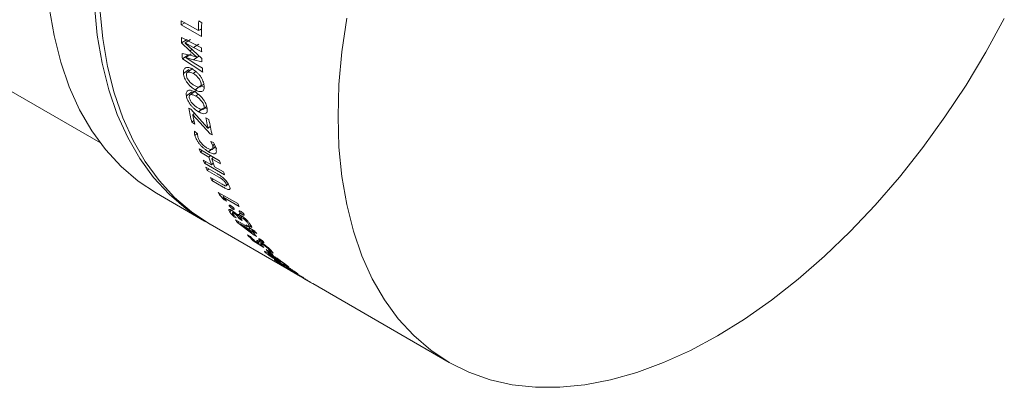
# Model space of a CAD drawing. Header units: millimetres. Extents: x 0 to 1118, y 0 to 864.
# Tile 228 of 256: x 288 to 320, y 609 to 621. Entities that reach past the tile are written whole.
import ezdxf

# ---------------------------------------------------------------- set-up
doc = ezdxf.new("R2010")
doc.units = ezdxf.units.MM

msp = doc.modelspace()

# ---------------------------------------------------------------- linework, layer by layer
at = {"color": 7, "linetype": 'Continuous', "lineweight": 15}
for p, q in [((271.0561, 628.9472), (291.0675, 617.3949)), ((293.8036, 621.2817), (293.6868, 621.2145)), ((294.2447, 621.027), (293.6876, 621.3486)), ((294.3485, 621.2844), (294.2508, 621.3408)), ((293.6868, 621.2145), (294.3416, 620.8365)), ((294.3439, 621.0829), (294.2447, 621.027)), ((294.3053, 621.0612), (294.3432, 621.0392)), ((294.345, 620.4731), (293.692, 620.8074)), ((293.8737, 620.7411), (293.6971, 620.6311)), ((293.9857, 620.7381), (293.809, 620.6291)), ((293.6971, 620.6311), (293.964, 620.3773)), ((293.8091, 620.6259), (293.809, 620.6291)), ((293.809, 620.6291), (294.0825, 620.48)), ((294.0617, 620.3937), (293.8091, 620.6259)), ((294.0509, 620.4322), (293.964, 620.3773)), ((293.964, 620.3773), (294.1946, 620.173)), ((294.3486, 620.1233), (294.0617, 620.3937)), ((294.0825, 620.48), (294.3483, 620.3405)), ((293.9715, 620.2329), (293.7128, 620.2897)), ((293.9001, 620.2324), (293.7238, 620.1149)), ((293.7238, 620.1149), (294.3812, 619.6891)), ((294.0072, 620.2717), (293.8308, 620.1558)), ((293.8309, 620.1536), (293.8308, 620.1558)), ((293.8308, 620.1558), (294.0799, 620.083)), ((294.1095, 619.9803), (293.8309, 620.1536)), ((294.1947, 620.1696), (293.9715, 620.2329)), ((294.0799, 620.083), (294.3534, 620.0198)), ((294.1946, 620.173), (294.1947, 620.1696)), ((293.9317, 619.7658), (293.9441, 619.7198)), ((294.3728, 619.8128), (294.1095, 619.9803)), ((294.0257, 619.0506), (293.8515, 618.9159)), ((294.0257, 619.0506), (294.0421, 619.0004)), ((294.3099, 619.243), (294.1348, 619.114)), ((294.3099, 619.243), (294.4242, 619.1937)), ((294.1567, 618.9086), (294.2371, 618.9693)), ((293.9973, 618.4828), (293.9284, 618.5226)), ((294.5507, 617.8721), (293.9973, 618.4828)), ((294.4206, 618.5404), (294.5236, 618.495)), ((294.0979, 618.1234), (294.0271, 618.0629)), ((294.113, 618.3552), (294.0576, 618.3095)), ((294.0576, 618.3095), (294.0605, 618.3078)), ((294.0605, 618.3078), (294.6239, 617.6929)), ((294.5822, 618.1495), (294.4845, 618.2059)), ((294.0271, 618.0629), (294.1249, 618.0065)), ((294.2178, 617.6924), (294.1169, 617.772)), ((294.5546, 617.8698), (294.5507, 617.8721)), ((294.6267, 617.9306), (294.5546, 617.8698)), ((294.2, 617.6985), (294.13, 617.6354)), ((294.2264, 617.5837), (294.2178, 617.6924)), ((294.6239, 617.6929), (294.689, 617.6553)), ((294.7337, 617.4112), (294.6454, 617.4463)), ((294.6454, 617.4463), (294.704, 617.3072)), ((294.925, 616.8216), (294.2702, 617.1996)), ((294.3618, 617.1467), (294.3059, 617.0931)), ((294.7657, 617.3627), (294.704, 617.3072)), ((294.7419, 617.2649), (294.8377, 617.2217)), ((294.3059, 617.0931), (294.5755, 616.9375)), ((294.6662, 616.6844), (294.3966, 616.84)), ((294.6314, 616.9911), (294.5755, 616.9375)), ((294.7291, 616.9347), (294.6732, 616.8811)), ((294.6732, 616.8811), (294.9607, 616.7151)), ((294.4868, 616.7879), (294.4359, 616.737)), ((294.4359, 616.737), (295.0907, 616.359)), ((294.8588, 616.3945), (294.4865, 616.6095)), ((294.5758, 616.5579), (294.5281, 616.5088)), ((294.5281, 616.5088), (294.9083, 616.2893)), ((294.7227, 616.7402), (294.6662, 616.6844)), ((295.0514, 616.462), (294.7639, 616.628)), ((295.0093, 616.0579), (294.6293, 616.2773)), ((294.7174, 616.2264), (294.6742, 616.1802)), ((294.6742, 616.1802), (295.0476, 615.9646)), ((295.1509, 616.0141), (295.2055, 616.0715)), ((292.8868, 615.7673), (294.4412, 614.87)), ((295.5135, 615.4341), (294.8857, 615.7966)), ((294.9606, 615.7533), (294.9286, 615.7171)), ((294.9286, 615.7171), (295.0713, 615.5535)), ((295.0794, 615.6847), (295.0426, 615.643)), ((295.0426, 615.643), (295.5632, 615.3424)), ((295.1521, 615.5175), (295.0435, 615.6415)), ((295.1133, 615.6018), (295.0713, 615.5535)), ((295.0713, 615.5535), (295.1521, 615.5175)), ((295.3142, 615.2287), (295.2595, 615.1619)), ((295.3801, 615.1748), (295.3452, 615.1324)), ((295.3942, 615.0053), (295.4654, 614.9757)), ((295.8199, 614.6905), (295.4426, 614.9084)), ((295.5284, 615.0384), (295.5265, 615.0395)), ((295.5865, 615.1088), (295.5284, 615.0384)), ((295.6142, 615.0604), (295.5448, 614.9753)), ((295.5448, 614.9753), (295.5713, 614.9367)), ((295.6485, 615.032), (295.5713, 614.9367)), ((295.5713, 614.9367), (295.6586, 614.8863)), ((295.6548, 615.028), (295.6142, 614.9787)), ((294.6179, 614.7679), (297.3087, 613.2146)), ((295.516, 614.8102), (295.546, 614.8487)), ((295.516, 614.8102), (296.0421, 614.4122)), ((295.599, 614.7731), (295.597, 614.7758)), ((295.734, 614.674), (295.599, 614.7731)), ((295.708, 614.7102), (295.8787, 614.6117)), ((295.9665, 614.4968), (295.734, 614.674)), ((295.8672, 614.6964), (295.7785, 614.7477)), ((295.8199, 614.6905), (295.838, 614.7133)), ((295.8693, 614.7292), (295.97, 614.6596)), ((295.8787, 614.6117), (295.9046, 614.6448)), ((296.0704, 614.5459), (295.9087, 614.6393)), ((295.9675, 614.5604), (295.9917, 614.5914)), ((295.9311, 614.3681), (295.8334, 614.4245)), ((295.969, 614.495), (295.9665, 614.4968)), ((295.9675, 614.5604), (296.1292, 614.4671)), ((296.0421, 614.4122), (296.1185, 614.3681)), ((296.0168, 614.2269), (296.3604, 614.0176)), ((296.2065, 614.1349), (296.0662, 614.221)), ((296.224, 614.2292), (296.1773, 614.1644)), ((296.3604, 614.0176), (296.3042, 614.073)), ((296.515, 613.9019), (296.4352, 613.948)), ((296.5226, 613.8564), (296.4927, 613.8116)), ((296.562, 613.8987), (296.6632, 613.834)), ((296.5968, 613.8222), (296.5847, 613.8045)), ((296.5847, 613.8045), (296.6644, 613.7585)), ((296.7196, 613.6899), (296.7193, 613.6904)), ((296.9878, 613.4547), (296.985, 613.4563)), ((297.0275, 613.414), (297.0421, 613.4374)), ((297.0364, 613.4701), (297.0795, 613.435)), ((297.1027, 613.4422), (297.064, 613.3793)), ((297.0795, 613.435), (297.1737, 613.3806)), ((297.1737, 613.3806), (297.1268, 613.4188)), ((297.1395, 613.344), (297.1425, 613.3423)), ((297.2744, 613.2345), (297.351, 613.1903)), ((297.3954, 613.1645), (297.5642, 613.0671)), ((297.528, 613.0888), (297.5261, 613.0899)), ((297.5705, 613.0635), (297.6085, 613.0417)), ((297.6085, 613.0417), (297.6255, 613.0319)), ((297.6529, 613.0159), (297.8611, 612.8957)), ((297.8613, 612.8956), (297.9014, 612.8728)), ((297.9492, 612.8448), (302.3608, 610.2981))]:
    msp.add_line(p, q, dxfattribs=at)
at = {"color": 9, "linetype": 'Continuous', "lineweight": 0}
for p, q in [((294.2592, 620.5889), (294.0825, 620.48)), ((294.2563, 620.1979), (294.0799, 620.083))]:
    msp.add_line(p, q, dxfattribs=at)
at = {"color": 7, "linetype": 'Continuous', "lineweight": 15, "flags": 128}
for points in [[(289.4127, 621.7755), (289.5684, 620.8687), (289.7853, 620.0126), (290.0622, 619.2115), (290.3979, 618.4696), (290.7904, 617.7906), (291.238, 617.178), (291.7381, 616.6348), (292.2885, 616.1639), (292.8861, 615.7677), (292.8868, 615.7673)], [(290.8733, 621.831), (290.967, 620.8781), (291.1227, 619.9714), (291.3396, 619.1153), (291.6166, 618.3142), (291.9522, 617.5723), (292.3448, 616.8933), (292.7923, 616.2807), (293.2925, 615.7375), (293.8428, 615.2666), (294.4405, 614.8704), (294.53, 614.8197)], [(291.0501, 621.7289), (291.1438, 620.7761), (291.2995, 619.8693), (291.5164, 619.0132), (291.7934, 618.2122), (292.129, 617.4703), (292.5216, 616.7912), (292.9691, 616.1786), (293.4693, 615.6355), (294.0196, 615.1646), (294.6172, 614.7683), (294.6179, 614.7679)], [(299.0423, 621.431), (298.8866, 620.3444), (298.7929, 619.2833), (298.7616, 618.2531), (298.7929, 617.2591), (298.8866, 616.3063), (299.0423, 615.3995), (299.2592, 614.5434), (299.5362, 613.7423), (299.8718, 613.0004), (300.2644, 612.3214), (300.7119, 611.7088), (301.2121, 611.1656), (301.7624, 610.6947), (302.36, 610.2985), (303.0019, 609.9789), (303.6848, 609.7377), (304.4052, 609.576), (305.1595, 609.4946), (305.9438, 609.494), (306.754, 609.5742), (307.5862, 609.7348), (308.436, 609.9749), (309.2991, 610.2933), (310.1711, 610.6885), (311.0475, 611.1583)], [(311.0475, 611.1583), (311.924, 611.7004), (312.796, 612.3121), (313.6591, 612.9901), (314.5089, 613.7312), (315.3411, 614.5314), (316.1513, 615.3867), (316.9356, 616.2928), (317.6898, 617.245), (318.4103, 618.2385), (319.0932, 619.2682), (319.735, 620.3289), (320.3327, 621.4151)], [(293.9317, 619.7658), (293.8439, 619.7037), (293.7561, 619.6415)], [(294.0574, 619.7988), (293.9698, 619.7377), (293.8823, 619.6767)], [(294.0711, 619.6414), (294.1591, 619.7021), (294.1614, 619.7038)], [(294.1435, 619.0778), (294.0565, 619.0114), (293.9696, 618.9451)], [(294.3848, 618.5117), (294.3339, 618.4707), (294.2471, 618.4011)], [(294.4061, 618.4928), (294.4935, 618.5612), (294.5077, 618.5724)], [(294.6776, 617.2048), (294.6574, 617.1859), (294.573, 617.107)]]:
    msp.add_lwpolyline(points, dxfattribs=at)
at = {"color": 7, "linetype": 'Continuous', "lineweight": 15}
for centre, radius, start, end in [((310.1692, 621.1826), 16.4824, 179.42305, 179.88904), ((311.1674, 620.8565), 16.9236, 178.36003, 179.42275), ((311.1628, 620.8022), 16.8212, 178.35732, 179.88312), ((309.2935, 621.1716), 15.6057, 181.33712, 181.98477), ((310.0431, 620.7966), 15.7015, 181.18058, 181.66456), ((308.3784, 621.13), 14.6897, 183.27909, 183.96218), ((309.5341, 620.7842), 15.1999, 182.49177, 182.88254), ((308.9336, 620.746), 14.5907, 183.66723, 184.15402), ((305.218, 620.7083), 11.4993, 190.95687, 193.2999), ((305.1904, 620.6238), 11.3708, 191.74343, 193.30742), ((305.8853, 620.4094), 11.6118, 190.93896, 192.63295), ((305.847, 620.3249), 11.4729, 190.93035, 193.45548), ((303.4796, 620.2336), 9.6964, 198.2347, 198.89806), ((303.018, 620.0678), 9.2058, 200.52588, 201.2119), ((303.5263, 620.0008), 9.4605, 198.89295, 200.52156), ((303.624, 619.9444), 9.4605, 198.89295, 200.52156), ((304.1344, 619.8556), 9.6964, 198.2347, 198.89806), ((302.691, 619.9378), 8.8539, 202.08126, 202.7861), ((302.2556, 619.7458), 8.3781, 204.45648, 205.18856), ((303.6728, 619.6898), 9.2058, 200.52588, 201.2119), ((301.8298, 619.5032), 7.8715, 208.09277, 208.74997), ((295.4831, 615.8849), 0.5025, 208.77614, 208.97547), ((302.4471, 619.1351), 7.8595, 208.09237, 208.85257), ((300.9419, 618.944), 6.8212, 216.27237, 217.3021), ((301.4116, 618.8432), 6.9824, 214.12435, 214.52061), ((301.4019, 618.7868), 6.9237, 215.68889, 216.27291), ((301.4907, 618.7356), 6.9237, 215.68889, 216.27291), ((301.2629, 618.6834), 6.7504, 217.09792, 218.34988), ((300.5685, 618.6348), 6.3362, 221.64263, 224.08147), ((300.6806, 618.5915), 6.3556, 221.64483, 223.44521), ((301.3137, 618.6029), 6.7025, 217.09407, 219.18459), ((301.6065, 618.6089), 6.867, 216.27465, 217.09538), ((300.7614, 618.3059), 6.1406, 225.20981, 227.14246), ((300.8411, 618.2599), 6.1406, 225.20981, 227.14246)]:
    msp.add_arc(centre, radius, start, end, dxfattribs=at)
for points, knots in [([(294.0548, 619.7808), (294.0132, 619.8014), (293.9302, 619.8426), (293.8402, 619.8401), (293.7888, 619.8064), (293.7548, 619.7496), (293.7555, 619.6848), (293.7559, 619.6416)], [0, 0, 0, 0, 0.250173, 0.4996468, 0.6249625, 0.7501601, 1, 1, 1, 1]), ([(293.8525, 619.5829), (293.8521, 619.5973), (293.8514, 619.6259), (293.8627, 619.6593), (293.8845, 619.6813), (293.9258, 619.6917), (293.9884, 619.6839), (294.0435, 619.6555), (294.0711, 619.6414)], [0, 0, 0, 0, 0.1251455, 0.25013341, 0.37410809, 0.50014736, 0.74989825, 1, 1, 1, 1]), ([(294.4283, 619.2438), (294.4193, 619.2935), (294.4059, 619.3682), (294.3548, 619.4766), (294.3065, 619.5545), (294.249, 619.6263), (294.1648, 619.7091), (294.0986, 619.7523), (294.0548, 619.7808)], [0, 0, 0, 0, 0.2492929, 0.3744009, 0.4995655, 0.6218534, 0.7499287, 1, 1, 1, 1]), ([(293.7561, 619.6415), (293.7655, 619.5924), (293.7797, 619.5187), (293.8331, 619.4129), (293.8835, 619.3369), (293.942, 619.267), (294.026, 619.1848), (294.0913, 619.1423), (294.1348, 619.114)], [0, 0, 0, 0, 0.2492722, 0.3736948, 0.4995692, 0.6247662, 0.7499982, 1, 1, 1, 1]), ([(294.1164, 619.2483), (294.088, 619.2663), (294.0311, 619.3021), (293.9603, 619.3696), (293.9107, 619.4323), (293.8808, 619.4839), (293.8606, 619.5354), (293.8551, 619.5671), (293.8524, 619.583)], [0, 0, 0, 0, 0.250184, 0.4998614, 0.6299623, 0.749827, 0.8748456, 1, 1, 1, 1]), ([(294.0711, 619.6414), (294.0994, 619.6235), (294.1558, 619.5878), (294.2255, 619.5201), (294.2741, 619.4573), (294.3036, 619.4055), (294.3197, 619.3629), (294.3279, 619.33), (294.3302, 619.3144), (294.3313, 619.3066)], [0, 0, 0, 0, 0.2501755, 0.4997518, 0.6298134, 0.7497339, 0.8747129, 0.9373413, 1, 1, 1, 1]), ([(294.1335, 619.043), (294.0921, 619.0638), (294.0095, 619.1052), (293.9224, 619.1048), (293.8743, 619.0735), (293.8444, 619.0197), (293.8485, 618.9574), (293.8513, 618.9159)], [0, 0, 0, 0, 0.2501731, 0.499647, 0.624963, 0.7501603, 1, 1, 1, 1]), ([(294.3313, 619.3066), (294.3318, 619.2922), (294.3327, 619.2635), (294.322, 619.23), (294.3009, 619.2083), (294.261, 619.197), (294.199, 619.2055), (294.144, 619.2341), (294.1164, 619.2483)], [0, 0, 0, 0, 0.12512633, 0.25014597, 0.3750995, 0.50021102, 0.74982204, 1, 1, 1, 1]), ([(294.5242, 618.5185), (294.5128, 618.5664), (294.4957, 618.6385), (294.4404, 618.7438), (294.3895, 618.8198), (294.33, 618.8902), (294.244, 618.9717), (294.1775, 619.0146), (294.1335, 619.043)], [0, 0, 0, 0, 0.2492927, 0.374401, 0.4995654, 0.6218533, 0.7499286, 1, 1, 1, 1]), ([(294.1348, 619.114), (294.1762, 619.0932), (294.2587, 619.0517), (294.3466, 619.0517), (294.3967, 619.0827), (294.4298, 619.1368), (294.4289, 619.201), (294.4283, 619.2438)], [0, 0, 0, 0, 0.2502744, 0.4997547, 0.6256709, 0.7503158, 1, 1, 1, 1]), ([(294.3021, 619.2122), (294.3315, 619.2333), (294.3694, 619.2605), (294.4073, 619.2877), (294.4158, 619.2938)], [0, 0, 0, 0, 0.7755025, 1, 1, 1, 1]), ([(293.8515, 618.9159), (293.8633, 618.8685), (293.881, 618.7974), (293.9385, 618.6947), (293.9915, 618.6207), (294.052, 618.5524), (294.1379, 618.4716), (294.2035, 618.4293), (294.2471, 618.4011)], [0, 0, 0, 0, 0.2492719, 0.3736944, 0.4995692, 0.6247661, 0.7499981, 1, 1, 1, 1]), ([(293.948, 618.8574), (293.9469, 618.8711), (293.9446, 618.8986), (293.9538, 618.9305), (293.9737, 618.9511), (294.0133, 618.9602), (294.0743, 618.9513), (294.1292, 618.9228), (294.1567, 618.9086)], [0, 0, 0, 0, 0.12514587, 0.2501337, 0.3741085, 0.50014749, 0.74989837, 1, 1, 1, 1]), ([(294.2219, 618.5302), (294.1934, 618.5481), (294.1364, 618.5838), (294.0641, 618.6501), (294.0126, 618.7115), (293.9808, 618.7617), (293.9584, 618.8115), (293.9515, 618.8421), (293.948, 618.8575)], [0, 0, 0, 0, 0.2501839, 0.4998612, 0.6299621, 0.749827, 0.8748447, 1, 1, 1, 1]), ([(294.1567, 618.9086), (294.1851, 618.8907), (294.2417, 618.8551), (294.3129, 618.7886), (294.3633, 618.727), (294.3947, 618.6767), (294.4125, 618.6354), (294.4223, 618.6036), (294.4253, 618.5885), (294.4269, 618.581)], [0, 0, 0, 0, 0.25017555, 0.49975204, 0.62981379, 0.74973421, 0.8747134, 0.93734164, 1, 1, 1, 1]), ([(294.4269, 618.581), (294.4281, 618.5672), (294.4306, 618.5396), (294.422, 618.5077), (294.4027, 618.4874), (294.3647, 618.4776), (294.3042, 618.4872), (294.2494, 618.5159), (294.2219, 618.5302)], [0, 0, 0, 0, 0.12512649, 0.25014647, 0.37509983, 0.50021127, 0.74982206, 1, 1, 1, 1]), ([(294.2471, 618.4011), (294.2883, 618.3802), (294.3705, 618.3384), (294.4556, 618.3363), (294.5023, 618.3648), (294.5315, 618.4158), (294.5271, 618.4774), (294.5242, 618.5185)], [0, 0, 0, 0, 0.2502744, 0.4997546, 0.6256709, 0.7503153, 1, 1, 1, 1]), ([(294.1169, 617.772), (294.1146, 617.7523), (294.11, 617.7128), (294.1233, 617.6613), (294.13, 617.6354)], [0, 0, 0, 0, 0.4993316, 1, 1, 1, 1]), ([(294.13, 617.6354), (294.1463, 617.5892), (294.1708, 617.5198), (294.2348, 617.4176), (294.2926, 617.3416), (294.3591, 617.2694), (294.4545, 617.183), (294.5257, 617.1373), (294.573, 617.107)], [0, 0, 0, 0, 0.2496594, 0.3748286, 0.500011, 0.6242809, 0.7502674, 1, 1, 1, 1]), ([(294.531, 617.2271), (294.4989, 617.2473), (294.4507, 617.2776), (294.3855, 617.3344), (294.3391, 617.3827), (294.2989, 617.4346), (294.2539, 617.5048), (294.2374, 617.5522), (294.2264, 617.5837)], [0, 0, 0, 0, 0.2499967, 0.3751598, 0.5002429, 0.6253703, 0.7505214, 1, 1, 1, 1]), ([(294.704, 617.3072), (294.7099, 617.2789), (294.7189, 617.2363), (294.7069, 617.1989), (294.687, 617.1824), (294.6574, 617.178), (294.6074, 617.1872), (294.5614, 617.2112), (294.531, 617.2271)], [0, 0, 0, 0, 0.2496635, 0.3759749, 0.4998679, 0.6230502, 0.7501551, 1, 1, 1, 1]), ([(294.573, 617.107), (294.6163, 617.0846), (294.6812, 617.0511), (294.7499, 617.0411), (294.7896, 617.0501), (294.8151, 617.0763), (294.8287, 617.1317), (294.8156, 617.1921), (294.8069, 617.2323)], [0, 0, 0, 0, 0.24968703, 0.37480694, 0.49992977, 0.62502655, 0.75018691, 1, 1, 1, 1]), ([(294.6985, 617.1928), (294.7269, 617.2187), (294.7579, 617.2471), (294.7889, 617.2754), (294.7916, 617.2778)], [0, 0, 0, 0, 0.9144395, 1, 1, 1, 1]), ([(294.8069, 617.2323), (294.7986, 617.2603), (294.7819, 617.3162), (294.7497, 617.3796), (294.7337, 617.4112)], [0, 0, 0, 0, 0.5007012, 1, 1, 1, 1]), ([(295.2431, 616.0047), (295.2266, 616.0381), (295.2018, 616.0882), (295.1424, 616.1655), (295.09, 616.2228), (295.0319, 616.2756), (294.9532, 616.3367), (294.8965, 616.3714), (294.8588, 616.3945)], [0, 0, 0, 0, 0.24935447, 0.37444813, 0.49945937, 0.62319119, 0.74971185, 1, 1, 1, 1]), ([(294.9083, 616.2893), (294.9305, 616.2759), (294.9748, 616.2491), (295.0346, 616.2038), (295.0795, 616.1603), (295.109, 616.1259), (295.1317, 616.0926), (295.1409, 616.0732), (295.1454, 616.0636)], [0, 0, 0, 0, 0.250427, 0.4999213, 0.6265981, 0.749908, 0.8748756, 1, 1, 1, 1]), ([(295.1454, 616.0636), (295.1489, 616.0546), (295.156, 616.0368), (295.1555, 616.0176), (295.1449, 616.0076), (295.1198, 616.0058), (295.0729, 616.023), (295.0305, 616.0463), (295.0093, 616.0579)], [0, 0, 0, 0, 0.12506679, 0.24996349, 0.37494982, 0.49997955, 0.74954231, 1, 1, 1, 1]), ([(295.0476, 615.9646), (295.0832, 615.9451), (295.1376, 615.9153), (295.1988, 615.893), (295.2361, 615.8878), (295.2588, 615.8982), (295.271, 615.9307), (295.2542, 615.9751), (295.2431, 616.0047)], [0, 0, 0, 0, 0.25037442, 0.38346286, 0.5007353, 0.6257641, 0.75080497, 1, 1, 1, 1]), ([(295.3175, 615.2162), (295.3118, 615.2194), (295.3006, 615.2258), (295.28, 615.2358), (295.2576, 615.2441), (295.2392, 615.2453), (295.2252, 615.2375), (295.2304, 615.2093), (295.2498, 615.1777), (295.2595, 615.1619)], [0, 0, 0, 0, 0.0626622, 0.1253254, 0.2503286, 0.3753475, 0.5004219, 0.7497139, 1, 1, 1, 1]), ([(295.2856, 615.3707), (295.2762, 615.3756), (295.2621, 615.3831), (295.2479, 615.3872), (295.2399, 615.3875), (295.2351, 615.3848), (295.2329, 615.3776), (295.2383, 615.3672), (295.2418, 615.3603)], [0, 0, 0, 0, 0.250531, 0.3778628, 0.5011391, 0.6261749, 0.751088, 1, 1, 1, 1]), ([(295.2418, 615.3603), (295.2443, 615.3564), (295.2494, 615.3486), (295.26, 615.3355), (295.2731, 615.3216), (295.288, 615.3077), (295.3039, 615.2943), (295.3255, 615.2777), (295.3408, 615.2683), (295.351, 615.2621)], [0, 0, 0, 0, 0.12518087, 0.25016434, 0.3745396, 0.50027134, 0.62477245, 0.75041389, 1, 1, 1, 1]), ([(295.3935, 615.2727), (295.388, 615.2807), (295.3799, 615.2926), (295.3627, 615.3113), (295.348, 615.3252), (295.3323, 615.3387), (295.3108, 615.3551), (295.2957, 615.3645), (295.2856, 615.3707)], [0, 0, 0, 0, 0.24948337, 0.37448111, 0.49976183, 0.62497827, 0.75019805, 1, 1, 1, 1]), ([(295.5265, 615.0395), (295.5124, 615.0551), (295.4842, 615.0863), (295.4311, 615.136), (295.3718, 615.1829), (295.3356, 615.2051), (295.3175, 615.2162)], [0, 0, 0, 0, 0.2505959, 0.5004047, 0.75010506, 1, 1, 1, 1]), ([(295.351, 615.2621), (295.3557, 615.2594), (295.3651, 615.2542), (295.3778, 615.2486), (295.3882, 615.2456), (295.3959, 615.2455), (295.4005, 615.2482), (295.4021, 615.2556), (295.3969, 615.2659), (295.3935, 615.2727)], [0, 0, 0, 0, 0.1252767, 0.25048, 0.3754719, 0.5006752, 0.6262192, 0.7507609, 1, 1, 1, 1]), ([(295.2595, 615.1619), (295.2767, 615.1379), (295.3109, 615.0901), (295.3665, 615.0335), (295.3942, 615.0053)], [0, 0, 0, 0, 0.5006527, 1, 1, 1, 1]), ([(295.3605, 615.0924), (295.3553, 615.1009), (295.345, 615.1176), (295.3423, 615.1322), (295.3504, 615.1356), (295.3607, 615.1343), (295.3749, 615.1291), (295.3868, 615.1224), (295.3928, 615.1191)], [0, 0, 0, 0, 0.2516431, 0.4976779, 0.6256079, 0.7499729, 0.8752301, 1, 1, 1, 1]), ([(295.4654, 614.9757), (295.4436, 614.997), (295.4008, 615.039), (295.3738, 615.0748), (295.3605, 615.0924)], [0, 0, 0, 0, 0.509147, 1, 1, 1, 1]), ([(295.3928, 615.1191), (295.4003, 615.1145), (295.4153, 615.1052), (295.4395, 615.0873), (295.4632, 615.0675), (295.4909, 615.0407), (295.5209, 615.0082), (295.5369, 614.9863), (295.5448, 614.9753)], [0, 0, 0, 0, 0.1251987, 0.2500976, 0.3749726, 0.4999591, 0.7499852, 1, 1, 1, 1]), ([(295.6197, 615.0501), (295.6015, 615.0598), (295.5742, 615.0742), (295.5474, 615.0818), (295.5283, 615.0819), (295.5164, 615.0708), (295.5244, 615.0492), (295.5284, 615.0384)], [0, 0, 0, 0, 0.24985111, 0.37472611, 0.50032136, 0.75006947, 1, 1, 1, 1]), ([(295.6091, 615.184), (295.6044, 615.1865), (295.595, 615.1916), (295.582, 615.1974), (295.5712, 615.2007), (295.5631, 615.2011), (295.5583, 615.1984), (295.5564, 615.1909), (295.5617, 615.1805), (295.5653, 615.1735)], [0, 0, 0, 0, 0.1252313, 0.2504135, 0.3771522, 0.5005873, 0.6261059, 0.7507277, 1, 1, 1, 1]), ([(295.5653, 615.1735), (295.5678, 615.1697), (295.5729, 615.1619), (295.5835, 615.1488), (295.5966, 615.1349), (295.6115, 615.121), (295.6274, 615.1075), (295.649, 615.091), (295.6643, 615.0816), (295.6744, 615.0753)], [0, 0, 0, 0, 0.1251788, 0.2501603, 0.3745335, 0.5002632, 0.6246894, 0.7503288, 1, 1, 1, 1]), ([(295.7169, 615.086), (295.7115, 615.094), (295.7032, 615.106), (295.6861, 615.1245), (295.6714, 615.1385), (295.6557, 615.1519), (295.6343, 615.1684), (295.6192, 615.1777), (295.6091, 615.184)], [0, 0, 0, 0, 0.2495842, 0.3747508, 0.4999086, 0.6250824, 0.7502806, 1, 1, 1, 1]), ([(295.6314, 614.9261), (295.6277, 614.9318), (295.6203, 614.9431), (295.6118, 614.9618), (295.6103, 614.976), (295.6185, 614.9825), (295.6368, 614.9801), (295.6592, 614.9686), (295.6742, 614.9609)], [0, 0, 0, 0, 0.1254139, 0.2507347, 0.5007651, 0.625811, 0.7508953, 1, 1, 1, 1]), ([(295.9231, 614.7627), (295.9075, 614.7845), (295.8763, 614.828), (295.8174, 614.8937), (295.7596, 614.9479), (295.7126, 614.9874), (295.6642, 615.0231), (295.6346, 615.0411), (295.6197, 615.0501)], [0, 0, 0, 0, 0.2503038, 0.4997707, 0.6249098, 0.7499222, 0.8749294, 1, 1, 1, 1]), ([(295.6742, 614.9609), (295.682, 614.9563), (295.6975, 614.9471), (295.7234, 614.9282), (295.7485, 614.9078), (295.7804, 614.8792), (295.812, 614.8445), (295.8288, 614.8213), (295.8372, 614.8097)], [0, 0, 0, 0, 0.12565, 0.2486301, 0.3787056, 0.5004442, 0.7496421, 1, 1, 1, 1]), ([(295.6744, 615.0753), (295.6792, 615.0727), (295.6886, 615.0675), (295.7053, 615.0602), (295.7175, 615.0581), (295.724, 615.0614), (295.7253, 615.0691), (295.7203, 615.0792), (295.7169, 615.086)], [0, 0, 0, 0, 0.1253722, 0.2506492, 0.4999225, 0.6251648, 0.7503561, 1, 1, 1, 1]), ([(295.597, 614.7758), (295.6158, 614.7645), (295.6533, 614.7419), (295.6898, 614.7208), (295.708, 614.7102)], [0, 0, 0, 0, 0.49997978, 1, 1, 1, 1]), ([(295.8372, 614.8097), (295.8475, 614.7928), (295.8681, 614.7588), (295.8689, 614.7391), (295.8693, 614.7292)], [0, 0, 0, 0, 0.5000031, 1, 1, 1, 1]), ([(295.97, 614.6596), (295.9681, 614.6725), (295.9644, 614.6984), (295.9369, 614.7412), (295.9231, 614.7627)], [0, 0, 0, 0, 0.499414, 1, 1, 1, 1]), ([(296.2399, 614.2809), (296.2352, 614.2836), (296.2257, 614.2889), (296.2133, 614.2949), (296.2028, 614.2991), (296.1958, 614.3001), (296.1919, 614.2986), (296.1919, 614.2927), (296.1985, 614.284), (296.2029, 614.2782)], [0, 0, 0, 0, 0.1253079, 0.2504383, 0.3761388, 0.5006957, 0.6257653, 0.7508388, 1, 1, 1, 1]), ([(296.2029, 614.2782), (296.2059, 614.2748), (296.2118, 614.2682), (296.2237, 614.2567), (296.2378, 614.2443), (296.2535, 614.2316), (296.2701, 614.2192), (296.2925, 614.2036), (296.3078, 614.1943), (296.318, 614.1882)], [0, 0, 0, 0, 0.1251932, 0.2502181, 0.3744408, 0.5002626, 0.6247521, 0.7503868, 1, 1, 1, 1]), ([(296.3546, 614.1906), (296.3483, 614.1975), (296.3389, 614.2078), (296.32, 614.2246), (296.3043, 614.2374), (296.2877, 614.25), (296.2654, 614.2655), (296.2501, 614.2748), (296.2399, 614.2809)], [0, 0, 0, 0, 0.2496552, 0.3726098, 0.4999251, 0.6250874, 0.7503138, 1, 1, 1, 1]), ([(296.2464, 614.192), (296.2389, 614.1963), (296.2237, 614.2049), (296.1954, 614.22), (296.1651, 614.2339), (296.139, 614.2413), (296.1337, 614.237), (296.1311, 614.2349)], [0, 0, 0, 0, 0.1253054, 0.2505266, 0.5004437, 0.7503077, 1, 1, 1, 1]), ([(296.1311, 614.2349), (296.1323, 614.2271), (296.1347, 614.2116), (296.1631, 614.1802), (296.1773, 614.1644)], [0, 0, 0, 0, 0.49925938, 1, 1, 1, 1]), ([(296.1773, 614.1644), (296.1818, 614.1597), (296.1908, 614.1503), (296.2012, 614.14), (296.2065, 614.1349)], [0, 0, 0, 0, 0.5000237, 1, 1, 1, 1]), ([(296.6007, 613.9146), (296.581, 613.9346), (296.5415, 613.9745), (296.4668, 614.0386), (296.399, 614.0909), (296.3462, 614.129), (296.2939, 614.1638), (296.2623, 614.1826), (296.2464, 614.192)], [0, 0, 0, 0, 0.2501611, 0.499332, 0.6245087, 0.749634, 0.8747728, 1, 1, 1, 1]), ([(296.3042, 614.073), (296.2932, 614.0848), (296.2714, 614.1085), (296.2554, 614.1319), (296.2582, 614.1402), (296.2696, 614.1395), (296.2908, 614.131), (296.3105, 614.1199), (296.3204, 614.1144)], [0, 0, 0, 0, 0.2504929, 0.5003052, 0.6252804, 0.750165, 0.874977, 1, 1, 1, 1]), ([(296.318, 614.1882), (296.3227, 614.1855), (296.3322, 614.1803), (296.3445, 614.1743), (296.3544, 614.1706), (296.3614, 614.1694), (296.3652, 614.1707), (296.3654, 614.1762), (296.3589, 614.1848), (296.3546, 614.1906)], [0, 0, 0, 0, 0.12528322, 0.25038599, 0.37571203, 0.50052932, 0.62800497, 0.7505826, 1, 1, 1, 1]), ([(296.3204, 614.1144), (296.3383, 614.1035), (296.3652, 614.087), (296.4042, 614.0592), (296.4406, 614.0309), (296.4816, 613.9962), (296.5034, 613.9744), (296.5143, 613.9634)], [0, 0, 0, 0, 0.2494767, 0.3749954, 0.4999367, 0.749818, 1, 1, 1, 1]), ([(296.5143, 613.9634), (296.5266, 613.9497), (296.5513, 613.9222), (296.5585, 613.9065), (296.562, 613.8987)], [0, 0, 0, 0, 0.5001039, 1, 1, 1, 1]), ([(296.5511, 613.8103), (296.5196, 613.8282), (296.4566, 613.8638), (296.4006, 613.8892), (296.3782, 613.8937), (296.3769, 613.8837), (296.4026, 613.86), (296.4197, 613.8442)], [0, 0, 0, 0, 0.2504667, 0.5001849, 0.625428, 0.7506048, 1, 1, 1, 1]), ([(296.4197, 613.8442), (296.4414, 613.8266), (296.474, 613.8001), (296.5351, 613.7562), (296.5854, 613.7217), (296.6381, 613.687), (296.7091, 613.6418), (296.7569, 613.6135), (296.7887, 613.5947)], [0, 0, 0, 0, 0.2497342, 0.3751937, 0.5001233, 0.6253602, 0.750566, 1, 1, 1, 1]), ([(296.5119, 613.79), (296.5069, 613.7945), (296.4969, 613.8034), (296.4911, 613.8114), (296.4948, 613.8131), (296.5127, 613.8066), (296.5477, 613.7891), (296.5833, 613.7688), (296.6011, 613.7587)], [0, 0, 0, 0, 0.1251209, 0.2500938, 0.3697873, 0.4999166, 0.7497224, 1, 1, 1, 1]), ([(296.7082, 613.6589), (296.6919, 613.6685), (296.6593, 613.6876), (296.6124, 613.7174), (296.5759, 613.7419), (296.5503, 613.76), (296.532, 613.7737), (296.5197, 613.7835), (296.5144, 613.7879), (296.5117, 613.7901)], [0, 0, 0, 0, 0.2501035, 0.4994836, 0.6246785, 0.7497118, 0.8746596, 0.9373258, 1, 1, 1, 1]), ([(296.9034, 613.5865), (296.8729, 613.6074), (296.8119, 613.6493), (296.6881, 613.7294), (296.6059, 613.778), (296.5511, 613.8103)], [0, 0, 0, 0, 0.2500876, 0.5004571, 1, 1, 1, 1]), ([(296.6632, 613.834), (296.6579, 613.844), (296.6473, 613.864), (296.6162, 613.8977), (296.6007, 613.9146)], [0, 0, 0, 0, 0.4996365, 1, 1, 1, 1]), ([(296.6011, 613.7587), (296.6071, 613.7552), (296.619, 613.7483), (296.6326, 613.7396), (296.6394, 613.7353)], [0, 0, 0, 0, 0.5012162, 1, 1, 1, 1]), ([(296.6394, 613.7353), (296.6513, 613.7273), (296.675, 613.7112), (296.7079, 613.6874), (296.7308, 613.6699), (296.7462, 613.6574), (296.7529, 613.6517), (296.7563, 613.6489)], [0, 0, 0, 0, 0.2496439, 0.4995626, 0.7494453, 0.874701, 1, 1, 1, 1]), ([(296.7796, 613.5871), (296.7682, 613.5936), (296.7455, 613.6065), (296.7213, 613.6186), (296.706, 613.6247), (296.6963, 613.6259), (296.711, 613.6105), (296.7389, 613.5893), (296.7529, 613.5786)], [0, 0, 0, 0, 0.1250889, 0.2500916, 0.3752585, 0.500377, 0.7496602, 1, 1, 1, 1]), ([(296.7563, 613.6489), (296.7641, 613.6418), (296.7758, 613.6313), (296.7779, 613.6257), (296.7712, 613.626), (296.7536, 613.6339), (296.7294, 613.6468), (296.7152, 613.6549), (296.7082, 613.6589)], [0, 0, 0, 0, 0.2495701, 0.3748825, 0.4998642, 0.7492607, 0.8745464, 1, 1, 1, 1]), ([(296.7193, 613.6904), (296.7505, 613.671), (296.8128, 613.6322), (296.8758, 613.5886), (296.9073, 613.5668)], [0, 0, 0, 0, 0.5005976, 1, 1, 1, 1]), ([(296.8637, 613.5814), (296.8451, 613.5967), (296.8173, 613.6195), (296.7643, 613.6588), (296.7345, 613.6796), (296.7196, 613.6899)], [0, 0, 0, 0, 0.4994535, 0.7497566, 1, 1, 1, 1]), ([(296.7529, 613.5786), (296.7713, 613.5654), (296.8081, 613.5389), (296.8746, 613.4951), (296.9335, 613.4578), (296.9795, 613.4294), (297.0241, 613.4026), (297.0507, 613.3871), (297.064, 613.3793)], [0, 0, 0, 0, 0.2501166, 0.4996009, 0.6277625, 0.7497992, 0.8748283, 1, 1, 1, 1]), ([(296.985, 613.4563), (296.9688, 613.4673), (296.9364, 613.4892), (296.8825, 613.5244), (296.8276, 613.5588), (296.7956, 613.5777), (296.7796, 613.5871)], [0, 0, 0, 0, 0.250446, 0.5003444, 0.7502299, 1, 1, 1, 1]), ([(296.7887, 613.5947), (296.8128, 613.5811), (296.8491, 613.5606), (296.8813, 613.5453), (296.8967, 613.5399), (296.9027, 613.541), (296.8979, 613.5509), (296.8774, 613.5692), (296.8637, 613.5814)], [0, 0, 0, 0, 0.2498019, 0.3751928, 0.5001444, 0.6250863, 0.750465, 1, 1, 1, 1]), ([(296.8366, 613.5297), (296.8297, 613.535), (296.8192, 613.5429), (296.8143, 613.5483), (296.8172, 613.5488), (296.8301, 613.5428), (296.8488, 613.5328), (296.8605, 613.526), (296.8664, 613.5227)], [0, 0, 0, 0, 0.249941, 0.379287, 0.5001804, 0.7495041, 0.8747436, 1, 1, 1, 1]), ([(296.9829, 613.436), (296.9703, 613.4434), (296.9514, 613.4545), (296.9229, 613.472), (296.902, 613.4852), (296.8821, 613.4981), (296.8584, 613.514), (296.8452, 613.5234), (296.8366, 613.5297)], [0, 0, 0, 0, 0.2492921, 0.3748424, 0.4997195, 0.6214354, 0.7499349, 1, 1, 1, 1]), ([(296.8664, 613.5227), (296.8783, 613.5157), (296.902, 613.5017), (296.9428, 613.476), (296.9813, 613.4508), (297.0029, 613.4361), (297.0136, 613.4287)], [0, 0, 0, 0, 0.2499006, 0.4994506, 0.7496414, 1, 1, 1, 1]), ([(297.1268, 613.4188), (297.0964, 613.4431), (297.0355, 613.4916), (296.9474, 613.5549), (296.9034, 613.5865)], [0, 0, 0, 0, 0.5006315, 1, 1, 1, 1]), ([(296.9073, 613.5668), (296.9323, 613.5488), (296.9823, 613.5128), (297.0183, 613.4843), (297.0364, 613.4701)], [0, 0, 0, 0, 0.4995957, 1, 1, 1, 1]), ([(297.0728, 613.4204), (297.0562, 613.4297), (297.0232, 613.4484), (296.9922, 613.4629), (296.9796, 613.4653), (296.9851, 613.4583), (296.9878, 613.4547)], [0, 0, 0, 0, 0.2500698, 0.4996259, 0.749731, 1, 1, 1, 1]), ([(297.0136, 613.4287), (297.0215, 613.4216), (297.0315, 613.4125), (297.0239, 613.4142), (297.015, 613.4183), (297.0013, 613.4255), (296.989, 613.4325), (296.9829, 613.436)], [0, 0, 0, 0, 0.4987975, 0.6278354, 0.7493471, 0.8745456, 1, 1, 1, 1]), ([(297.064, 613.3793), (297.0713, 613.3751), (297.086, 613.3667), (297.1102, 613.3533), (297.1325, 613.3418), (297.144, 613.3378), (297.141, 613.3419), (297.1395, 613.344)], [0, 0, 0, 0, 0.1252005, 0.2503204, 0.499986, 0.7497921, 1, 1, 1, 1]), ([(297.4052, 613.201), (297.3856, 613.2153), (297.3463, 613.2439), (297.276, 613.2925), (297.2127, 613.3344), (297.1634, 613.3659), (297.1156, 613.3953), (297.0871, 613.412), (297.0728, 613.4204)], [0, 0, 0, 0, 0.2502214, 0.4995961, 0.6273841, 0.7497024, 0.8748001, 1, 1, 1, 1]), ([(297.1183, 613.3657), (297.1087, 613.3744), (297.0966, 613.3854), (297.1068, 613.3834), (297.122, 613.3767), (297.1434, 613.3646), (297.1578, 613.3565)], [0, 0, 0, 0, 0.49933142, 0.62617973, 0.75024009, 1, 1, 1, 1]), ([(297.2929, 613.2555), (297.2788, 613.2637), (297.2506, 613.2803), (297.2015, 613.3107), (297.1639, 613.335), (297.1368, 613.3531), (297.1244, 613.3615), (297.1183, 613.3657)], [0, 0, 0, 0, 0.2496272, 0.499129, 0.7491254, 0.8745079, 1, 1, 1, 1]), ([(297.1425, 613.3423), (297.1517, 613.3362), (297.17, 613.3242), (297.2095, 613.2988), (297.2623, 613.2656), (297.3278, 613.2258), (297.3653, 613.204), (297.384, 613.1931)], [0, 0, 0, 0, 0.1253558, 0.2506515, 0.5004906, 0.7500073, 1, 1, 1, 1]), ([(297.1578, 613.3565), (297.1722, 613.348), (297.1938, 613.3352), (297.2262, 613.3148), (297.2576, 613.2945), (297.286, 613.2753), (297.3087, 613.2593), (297.3182, 613.2524), (297.3229, 613.2489)], [0, 0, 0, 0, 0.249228, 0.3733329, 0.4996951, 0.7490766, 0.8743442, 1, 1, 1, 1]), ([(297.2905, 613.2287), (297.2848, 613.232), (297.2736, 613.2384), (297.2539, 613.2497), (297.2337, 613.261), (297.2197, 613.2686), (297.2133, 613.2714), (297.2304, 613.2605), (297.2597, 613.2431), (297.2744, 613.2345)], [0, 0, 0, 0, 0.0626622, 0.1253256, 0.2503285, 0.375347, 0.5004213, 0.7497148, 1, 1, 1, 1]), ([(297.5261, 613.0899), (297.5084, 613.1004), (297.4731, 613.1214), (297.4109, 613.1583), (297.3457, 613.1967), (297.3089, 613.218), (297.2905, 613.2287)], [0, 0, 0, 0, 0.2505985, 0.5004064, 0.7501057, 1, 1, 1, 1]), ([(297.3229, 613.2489), (297.3309, 613.2428), (297.343, 613.2337), (297.3487, 613.2278), (297.3475, 613.2268), (297.3409, 613.2293), (297.3295, 613.235), (297.3135, 613.2436), (297.2998, 613.2515), (297.2929, 613.2555)], [0, 0, 0, 0, 0.2497132, 0.3771522, 0.4997914, 0.6256937, 0.7499266, 0.8748537, 1, 1, 1, 1]), ([(297.3809, 613.1729), (297.373, 613.1775), (297.3574, 613.1866), (297.3484, 613.1921), (297.3526, 613.1899), (297.3607, 613.1854), (297.3735, 613.1781), (297.3853, 613.1713), (297.3912, 613.1679)], [0, 0, 0, 0, 0.2516436, 0.497677, 0.6256076, 0.7499736, 0.8752303, 1, 1, 1, 1]), ([(297.384, 613.1931), (297.3964, 613.186), (297.4212, 613.1718), (297.4471, 613.1581), (297.4625, 613.1511), (297.47, 613.1501), (297.4516, 613.1662), (297.4207, 613.1894), (297.4052, 613.201)], [0, 0, 0, 0, 0.1250786, 0.2500861, 0.3751818, 0.5002945, 0.7496474, 1, 1, 1, 1]), ([(297.3912, 613.1679), (297.3988, 613.1635), (297.4142, 613.1546), (297.4402, 613.1394), (297.4669, 613.1238), (297.4998, 613.1046), (297.5372, 613.0827), (297.5594, 613.0699), (297.5705, 613.0635)], [0, 0, 0, 0, 0.1251984, 0.250097, 0.3749722, 0.4999593, 0.7499851, 1, 1, 1, 1]), ([(297.5197, 613.1101), (297.515, 613.1128), (297.5056, 613.1183), (297.4936, 613.1249), (297.4839, 613.1302), (297.478, 613.133), (297.4756, 613.1337), (297.478, 613.1312), (297.4866, 613.1254), (297.4923, 613.1215)], [0, 0, 0, 0, 0.1253075, 0.2504384, 0.376136, 0.500697, 0.6257639, 0.7508413, 1, 1, 1, 1]), ([(297.4923, 613.1215), (297.4959, 613.1191), (297.5031, 613.1144), (297.5168, 613.1057), (297.5327, 613.0959), (297.5499, 613.0853), (297.5677, 613.0746), (297.5911, 613.0607), (297.6066, 613.0517), (297.6169, 613.0457)], [0, 0, 0, 0, 0.1251962, 0.2502174, 0.3744426, 0.5002637, 0.6247517, 0.7503874, 1, 1, 1, 1]), ([(297.5888, 613.0571), (297.571, 613.0673), (297.5443, 613.0826), (297.5212, 613.0954), (297.5072, 613.1028), (297.5037, 613.1038), (297.5199, 613.0938), (297.528, 613.0888)], [0, 0, 0, 0, 0.2498512, 0.3747254, 0.5003208, 0.7500684, 1, 1, 1, 1]), ([(297.6439, 613.0339), (297.6363, 613.0389), (297.625, 613.0463), (297.6038, 613.0597), (297.5866, 613.0703), (297.5688, 613.0811), (297.5455, 613.0951), (297.53, 613.1041), (297.5197, 613.1101)], [0, 0, 0, 0, 0.2496541, 0.3726084, 0.499923, 0.6250876, 0.7503135, 1, 1, 1, 1]), ([(297.9459, 612.8467), (297.9241, 612.8594), (297.8804, 612.8849), (297.8063, 612.9289), (297.7387, 612.9691), (297.6859, 613.0004), (297.6339, 613.0309), (297.6038, 613.0484), (297.5888, 613.0571)], [0, 0, 0, 0, 0.2503042, 0.4997709, 0.6249104, 0.7499223, 0.8749295, 1, 1, 1, 1]), ([(297.6169, 613.0457), (297.6216, 613.043), (297.631, 613.0376), (297.6428, 613.031), (297.6519, 613.026), (297.6577, 613.0231), (297.6601, 613.0223), (297.6581, 613.0244), (297.6496, 613.0301), (297.6439, 613.0339)], [0, 0, 0, 0, 0.1252833, 0.250386, 0.3757126, 0.5005323, 0.6280092, 0.7505831, 1, 1, 1, 1]), ([(297.6567, 613.0137), (297.6512, 613.0169), (297.6404, 613.0231), (297.6251, 613.032), (297.6171, 613.0369), (297.6199, 613.0356), (297.6343, 613.0276), (297.656, 613.0151), (297.6705, 613.0068)], [0, 0, 0, 0, 0.1254154, 0.2507372, 0.5007645, 0.6258116, 0.7508952, 1, 1, 1, 1]), ([(297.6705, 613.0068), (297.6784, 613.0022), (297.694, 612.9932), (297.7218, 612.977), (297.7498, 612.9607), (297.7866, 612.9391), (297.8261, 612.9159), (297.8495, 612.9024), (297.8613, 612.8956)], [0, 0, 0, 0, 0.1256497, 0.2486294, 0.3787059, 0.5004446, 0.7496421, 1, 1, 1, 1])]:
    msp.add_open_spline(points, degree=3, knots=knots, dxfattribs=at)

doc.saveas('drawing.dxf')
